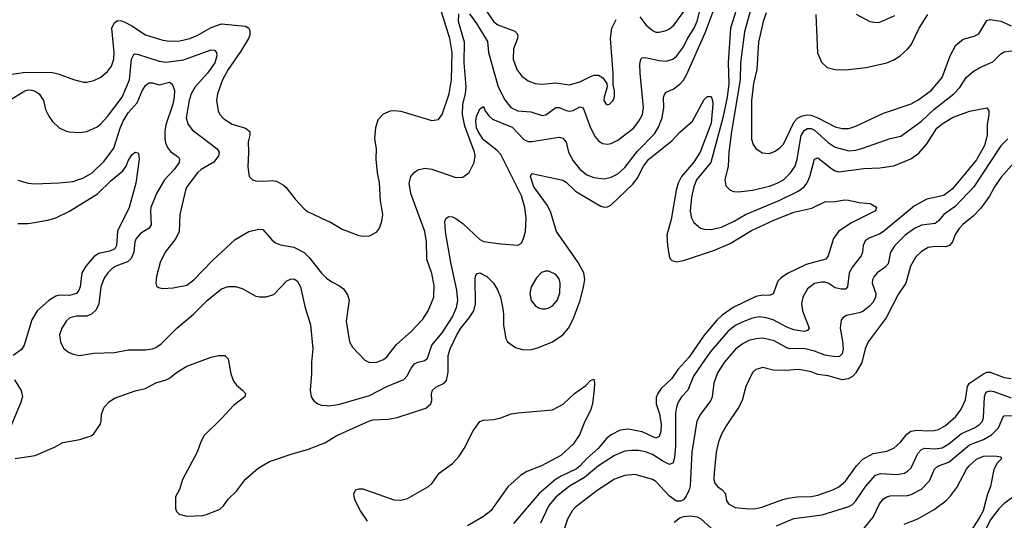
# Model space of a CAD drawing. Header units: inches. Extents: x 1834610 to 2027685, y 642842 to 774116.
# Tile 209 of 256: x 1888220 to 1893931, y 711074 to 713980. Entities that reach past the tile are written whole.
import ezdxf

# ---------------------------------------------------------------- set-up
doc = ezdxf.new("R2010")
doc.units = ezdxf.units.IN
doc.header["$MEASUREMENT"] = 0
doc.layers.add('B8781', color=7, linetype='Continuous')
doc.layers.add('B8791', color=7, linetype='Continuous')

msp = doc.modelspace()

# ---------------------------------------------------------------- linework, layer by layer
at = {"layer": 'B8781', "color": 5}
for points, elevation in [([(1888150, 713658.8), (1888254.4, 713674.4), (1888410, 713674.2), (1888450, 713663.9), (1888532.3, 713632.3), (1888590, 713617.4), (1888610, 713617.4), (1888650, 713627.4), (1888690, 713646.5), (1888730, 713678.9), (1888753.6, 713710), (1888766.3, 713750), (1888769, 713790), (1888753.8, 713930), (1888770, 713962.7), (1888790, 713974.3), (1888810, 713973.4), (1888830, 713965.4), (1888870, 713944.4), (1888950, 713891.6), (1889050, 713860.9), (1889090, 713855.5), (1889150, 713856.1), (1889207.3, 713870), (1889250, 713888), (1889330, 713935), (1889390, 713955.3), (1889530, 713942.7), (1889550.1, 713930.1), (1889555.4, 713915.4), (1889554.6, 713890), (1889547.5, 713870), (1889503.3, 713796.7), (1889430, 713690.8), (1889396, 713630), (1889367.2, 713550), (1889361.2, 713510), (1889371.3, 713450), (1889382, 713430), (1889404.6, 713404.6), (1889452.5, 713372.5), (1889529.5, 713349.5), (1889554.4, 713330), (1889554.7, 713310), (1889545, 713270), (1889548.2, 713211.8), (1889544.2, 713124.2), (1889550.7, 713070), (1889570, 713050.7), (1889590, 713044.9), (1889630, 713041.6), (1889686.2, 713046.2), (1889710, 713041.6), (1889750, 713019.5), (1889765.6, 713005.6), (1889818.1, 712938.1), (1889870, 712882), (1889890, 712867.4), (1890000, 712815.1)], 580), ([(1888130, 713494.2), (1888250, 713567.3), (1888270, 713572.3), (1888290, 713571.2), (1888310, 713565.5), (1888333.8, 713550), (1888358.2, 713510), (1888370, 713459.1), (1888390, 713419.3), (1888410, 713388.2), (1888450, 713352.4), (1888490, 713332.4), (1888510, 713328.5), (1888565.7, 713325.7), (1888610, 713331.6), (1888670, 713357.3), (1888690, 713374.7), (1888730, 713418), (1888815.3, 713530), (1888857.5, 713630), (1888868.9, 713751.1), (1888883.2, 713776.8), (1888890, 713780.8), (1888910, 713777.7), (1889030, 713739.8), (1889070, 713733.2), (1889170, 713746.4), (1889330, 713805.5), (1889350, 713803.7), (1889360.9, 713790), (1889363.2, 713770), (1889351.3, 713730), (1889310.1, 713670), (1889238.4, 713590), (1889214.8, 713550), (1889202.8, 713510), (1889186.7, 713410), (1889195.4, 713375.4), (1889221, 713341), (1889366.3, 713230), (1889377.2, 713210), (1889373.4, 713190), (1889346.9, 713153.1), (1889272.9, 713110), (1889251.3, 713090), (1889190.1, 713009.9), (1889181, 712990), (1889149.3, 712850), (1889145.2, 712750), (1889125.5, 712710), (1889064, 712630), (1889035.6, 712570), (1889014.4, 712490), (1889010.7, 712450.7), (1889014.4, 712434.4), (1889025.5, 712425.5), (1889050, 712419.3), (1889110, 712423.6), (1889190, 712438), (1889230, 712468.9), (1889337.8, 712582.2), (1889470, 712704.2), (1889550, 712751.3), (1889604.7, 712764.7), (1889630, 712761.6), (1889682, 712702), (1889704.2, 712684.2), (1889733.5, 712673.5), (1889810, 712660.2), (1889870, 712627.7), (1889898.8, 712598.8), (1889970, 712508.9), (1890000, 712480.3)], 560), ([(1888210, 713048.5), (1888270, 713030.3), (1888307.3, 713027.3), (1888450, 713032.7), (1888530, 713041.1), (1888590, 713061.6), (1888641.1, 713090), (1888710, 713158.6), (1888765.8, 713234.2), (1888802.6, 713350), (1888820.3, 713390), (1888850, 713439.8), (1888901.9, 713498.1), (1888930, 713567.4), (1888950, 713597.7), (1888970, 713612.7), (1888990, 713612.6), (1889030, 713602.4), (1889090, 713618), (1889105.5, 713605.5), (1889118, 713570), (1889116.4, 713530), (1889109, 713490), (1889067.7, 713370), (1889062.1, 713330), (1889062.6, 713290), (1889065.9, 713265.9), (1889077.1, 713237.1), (1889095.4, 713215.4), (1889141.1, 713181.1), (1889147.7, 713170), (1889145.4, 713150), (1889117.1, 713110), (1889060.4, 713050), (1889013.3, 712970), (1888981.5, 712890), (1888978.4, 712870), (1888983.2, 712790), (1888971.2, 712768.8), (1888920.6, 712739.4), (1888895.4, 712710), (1888887.3, 712690), (1888882.1, 712630), (1888867.1, 712592.9), (1888845.5, 712574.5), (1888778, 712550), (1888761, 712539), (1888731.4, 712510), (1888710, 712479.6), (1888691.3, 712430), (1888680.2, 712330), (1888664.2, 712295.8), (1888636.4, 712270), (1888610, 712259.2), (1888550, 712258), (1888511.5, 712248.5), (1888490.4, 712230), (1888463.8, 712190), (1888450.5, 712150), (1888457.1, 712110), (1888473.5, 712073.5), (1888502.8, 712050), (1888530, 712037.6), (1888570, 712030.3), (1888650, 712044.2), (1888770, 712048), (1888850, 712063.2), (1888950, 712063.9), (1888990.7, 712069.3), (1889010, 712076.5), (1889041.7, 712098.3), (1889131.2, 712190), (1889229.3, 712270.7), (1889310, 712351.1), (1889390, 712416.9), (1889430, 712431.3), (1889471.7, 712431.7), (1889510, 712420.5), (1889590, 712375.3), (1889610.3, 712370.3), (1889650, 712371.7), (1889694.9, 712385.1), (1889770, 712463.1), (1889790, 712474), (1889810, 712475.2), (1889830, 712464.4), (1889848.5, 712428.5), (1889874.2, 712314.2), (1889907.9, 712207.9), (1889920.5, 712070), (1889912.1, 711992.1), (1889913.7, 711926.3), (1889904.9, 711830), (1889910.4, 711790.4), (1889924, 711770), (1889950, 711750.5), (1889970, 711743.1), (1890000, 711739.9)], 540), ([(1888210, 712797.2), (1888270, 712797.1), (1888383.8, 712816.2), (1888430, 712830.2), (1888510, 712867.8), (1888670.7, 712969.3), (1888750, 713046.4), (1888817.7, 713102.3), (1888838.7, 713130), (1888850, 713160.7), (1888870, 713194.9), (1888890, 713211), (1888906.8, 713206.8), (1888910, 713202), (1888913.4, 713170), (1888893.6, 713030), (1888855.5, 712890), (1888787.5, 712752.5), (1888780.9, 712670), (1888771.6, 712650), (1888743.8, 712636.2), (1888677, 712623), (1888650, 712603.2), (1888604.7, 712550), (1888580.3, 712510), (1888570.1, 712429.9), (1888563.6, 712410), (1888549, 712391), (1888510, 712379.4), (1888450, 712380.2), (1888430, 712374.4), (1888390, 712349.9), (1888321.4, 712290), (1888290, 712237.4), (1888246, 712090), (1888230, 712066), (1888182.4, 712030)], 520), ([(1888193.2, 711433.2), (1888310, 711450.7), (1888421.3, 711498.7), (1888470, 711525.5), (1888570, 711543.1), (1888635.2, 711564.8), (1888650, 711576.3), (1888687.8, 711630), (1888693.7, 711650), (1888695.1, 711690), (1888709.7, 711730), (1888739, 711761), (1888770, 711783.1), (1888890, 711824.7), (1888950, 711838.6), (1889010, 711872.2), (1889070.6, 711889.4), (1889090, 711899.6), (1889130, 711932.9), (1889190, 711967.9), (1889330, 712021.6), (1889370.7, 712030.7), (1889410, 712031), (1889430, 712011.3), (1889445, 711925), (1889460.8, 711880.8), (1889477.8, 711857.8), (1889513, 711830), (1889530.2, 711810.2), (1889526.7, 711790), (1889460.3, 711739.7), (1889393.3, 711666.7), (1889290, 711565.7), (1889270.2, 711530), (1889249.5, 711470.5), (1889165.2, 711310), (1889147, 711253), (1889124.2, 711210), (1889123.4, 711143.4), (1889130, 711126), (1889146, 711110), (1889190, 711098), (1889282.8, 711102.8), (1889310, 711108.8), (1889381.8, 711138.2), (1889402, 711158), (1889430, 711197.6), (1889477.2, 711242.8), (1889530, 711313.4), (1889603.4, 711376.6), (1889670, 711414.7), (1889800.5, 711459.5), (1889890, 711484.9), (1889990, 711523.9), (1890000, 711530.2)], 520), ([(1888190.3, 711890), (1888228.1, 711828.1), (1888236.5, 711790), (1888225.9, 711754.1), (1888165.7, 711610)], 520)]:
    msp.add_lwpolyline(points, dxfattribs=dict(at, elevation=elevation))
at = {"layer": 'B8791', "color": 5}
for points, elevation in [([(1890000, 711739.9), (1890010, 711738.9), (1890070, 711746.7), (1890250, 711799), (1890350, 711850.2), (1890448.2, 711891.8), (1890467.1, 711912.9), (1890490, 711956.5), (1890510, 711982), (1890530, 711992.1), (1890570, 712001.6), (1890585.7, 712014.3), (1890609.9, 712090), (1890670, 712162), (1890730, 712254.4), (1890754.1, 712310), (1890760.8, 712350), (1890756.2, 712410), (1890721.3, 712570), (1890690.9, 712749.1), (1890686, 712810), (1890693, 712827), (1890710, 712836.5), (1890730, 712834.9), (1890750, 712826.7), (1890790, 712797), (1890890, 712704.2), (1890910, 712691.7), (1891010, 712678), (1891109.4, 712670.6), (1891130, 712682.8), (1891142.9, 712710), (1891153.3, 712750), (1891157.3, 712830), (1891149.8, 712890), (1891130, 712957.6), (1891010, 713196.8), (1890990, 713219.9), (1890910, 713281.7), (1890879.2, 713330), (1890870, 713351.6), (1890865.5, 713390), (1890870, 713417.1), (1890890, 713462.8), (1890910, 713476), (1890919.5, 713450), (1890940.9, 713420.9), (1890961.9, 713401.9), (1891075.9, 713355.9), (1891144.8, 713284.8), (1891170, 713271.9), (1891190, 713271.8), (1891336.3, 713296.3), (1891350, 713297.5), (1891371.4, 713291.4), (1891389.4, 713269.4), (1891403.9, 713210), (1891430, 713160.7), (1891470, 713112.8), (1891510, 713078.8), (1891550, 713064.1), (1891610, 713056.3), (1891650, 713065), (1891690, 713085), (1891730, 713121.6), (1891803.5, 713216.5), (1891902.9, 713317.1), (1891924.9, 713355.1), (1891946.3, 713410), (1891955.6, 713470), (1891954.2, 713530), (1891962, 713550), (1891970, 713559.6), (1892010, 713576.9), (1892050, 713606.3), (1892070, 713628.4), (1892090, 713662.8), (1892195.8, 713904.2), (1892277.6, 714122.4)], 540), ([(1892398.4, 714110), (1892343.7, 713930), (1892328.6, 713730), (1892332.8, 713610), (1892322.7, 713530), (1892297.9, 713410), (1892228.3, 713151.7), (1892146.3, 713050), (1892130.1, 713010), (1892116.4, 712950), (1892109.5, 712870), (1892114.2, 712834.2), (1892130, 712803.1), (1892169.2, 712769.2), (1892190, 712763.2), (1892230, 712761.6), (1892290, 712776.3), (1892363.5, 712810), (1892430, 712848.4), (1892630, 712932), (1892736.2, 712983.8), (1892770.3, 713009.7), (1892787.1, 713032.9), (1892802.5, 713070), (1892830, 713170.4), (1892843.5, 713176.5), (1892850, 713177.3), (1892930, 713114.1), (1892950, 713101.7), (1892970, 713096.4), (1893116.4, 713116.4), (1893210, 713120.1), (1893290, 713131.3), (1893388.6, 713171.4), (1893434.9, 713205.1), (1893480.8, 713259.2), (1893540.3, 713350), (1893570, 713375.3), (1893630, 713411.4), (1893728.8, 713448.8), (1893830, 713467.3), (1893840.4, 713450), (1893840.9, 713430), (1893831.3, 713370), (1893831, 713310), (1893816.2, 713250), (1893770, 713166.1), (1893630, 712997.7), (1893580.2, 712959.8), (1893482.3, 712937.7), (1893410, 712899.3), (1893230, 712749.9), (1893210, 712736.2), (1893147.4, 712712.6), (1893124.5, 712695.5), (1893112.2, 712670), (1893108.3, 712630), (1893101.1, 712610), (1893050, 712545.3), (1893030.9, 712510), (1893021.7, 712430), (1893010, 712415.1), (1892984.1, 712415.9), (1892950, 712424.1), (1892910, 712449.8), (1892890, 712456.8), (1892870, 712456.8), (1892830, 712447.6), (1892790, 712416.9), (1892762, 712370), (1892754.2, 712330), (1892760.1, 712290), (1892799, 712190), (1892790, 712175.6), (1892770, 712169.2), (1892710, 712179.2), (1892670, 712195), (1892590, 712238.3), (1892550, 712249.9), (1892510, 712255.3), (1892470, 712248.2), (1892410, 712224.3), (1892370, 712205.2), (1892327.5, 712170), (1892230, 712056.8), (1892195.2, 712010), (1892128.3, 711910), (1892096, 711830), (1892058, 711790), (1892039.8, 711760.2), (1892029.6, 711730.4), (1892024.5, 711695.5), (1892023.7, 711503.7), (1892018.7, 711441.3), (1892010, 711408.4), (1891990, 711397.8), (1891950, 711416.5), (1891890, 711455.8), (1891850, 711472.2), (1891810, 711479.3), (1891770, 711480.2), (1891730, 711474.6), (1891670, 711451.2), (1891576.8, 711390), (1891496.9, 711323.1), (1891410, 711273), (1891330, 711208.6), (1891290, 711160.3), (1891241.8, 711058.2)], 540), ([(1890000, 712815.1), (1890023.8, 712803.8), (1890090, 712763.1), (1890188.1, 712728.1), (1890210, 712723.8), (1890250, 712726), (1890290, 712747.3), (1890307, 712770), (1890321.6, 712810), (1890326.3, 712850), (1890313.3, 712930), (1890307.6, 713032.4), (1890295.9, 713090), (1890288.5, 713170), (1890289.1, 713230), (1890281, 713290), (1890285.3, 713354.7), (1890300.2, 713399.8), (1890330, 713433.6), (1890370, 713451.1), (1890390, 713453.4), (1890430, 713448.9), (1890610, 713394.9), (1890650, 713400.5), (1890670.9, 713429.1), (1890711.2, 713550), (1890725.3, 713630), (1890728.7, 713790), (1890715.1, 713870), (1890658.5, 714050)], 580), ([(1890830, 714013.4), (1890870, 713958.2), (1890934, 713854), (1890938.9, 713790), (1890996, 713590), (1891033.8, 713513.8), (1891068.2, 713470), (1891110, 713450.9), (1891185.3, 713445.3), (1891250, 713423.2), (1891272.4, 713427.6), (1891330, 713470.2), (1891350, 713470.2), (1891390, 713452.2), (1891410, 713448.8), (1891430, 713453), (1891470, 713473), (1891488.4, 713468.4), (1891531.8, 713351.8), (1891558.9, 713298.9), (1891576.7, 713276.7), (1891601.5, 713261.5), (1891630, 713257.6), (1891650, 713261.6), (1891690, 713280.2), (1891779.4, 713350), (1891812.2, 713390), (1891831.9, 713430), (1891837.6, 713470), (1891818.6, 713670), (1891817.6, 713722.4), (1891822.6, 713750), (1891830, 713758), (1891850, 713761.2), (1891930, 713743), (1891970, 713739.3), (1892007.6, 713750), (1892030, 713767.2), (1892070, 713821.8), (1892093.8, 713870), (1892131.6, 713930), (1892149.3, 713970.7), (1892175.1, 714070)], 560), ([(1890927.7, 714030), (1890970, 713967.8), (1890994, 713950), (1891092.2, 713912.2), (1891102.7, 713902.7), (1891108.6, 713890), (1891107.5, 713870), (1891085, 713810), (1891082.5, 713750), (1891103.2, 713690), (1891132.2, 713652.2), (1891170, 713624.4), (1891210, 713609.2), (1891250, 713605.6), (1891330, 713612.4), (1891410, 713600.9), (1891470, 713618.3), (1891530, 713650.9), (1891550, 713657.1), (1891576.8, 713656.8), (1891603.2, 713643.2), (1891625.3, 713610), (1891627.2, 713590), (1891609.4, 713530.6), (1891609.2, 713510), (1891622, 713490), (1891630, 713486), (1891641.2, 713490), (1891662.4, 713510), (1891670, 713534), (1891670, 713566), (1891661.5, 713601.5), (1891662.6, 713670), (1891646.1, 713870), (1891655.4, 713930), (1891679, 713981)], 580), ([(1891816.8, 713996.8), (1891851.3, 713950), (1891890, 713916.2), (1891910, 713908.3), (1891930, 713906.5), (1891970, 713917.5), (1891990, 713927.5), (1892016.2, 713950), (1892072, 714028)], 580), ([(1892461.9, 714050), (1892424.4, 713910), (1892401.6, 713730), (1892398.7, 713630), (1892349.2, 713330), (1892333.3, 713210), (1892329.5, 713130), (1892310.2, 713050), (1892315.4, 713015.4), (1892342, 712990), (1892363, 712983), (1892390, 712981.2), (1892470, 712990.2), (1892570, 713012.8), (1892613.7, 713030), (1892650, 713051), (1892691.4, 713090), (1892717.3, 713130), (1892730.3, 713169.7), (1892753.2, 713306.8), (1892770, 713337.2), (1892790, 713348.6), (1892810, 713348.2), (1892830, 713339.1), (1892910, 713266.4), (1892950, 713240.8), (1893030, 713219.5), (1893070, 713222.6), (1893110, 713233.3), (1893270, 713289.2), (1893330, 713303.9), (1893450, 713390.8), (1893521.6, 713458.4), (1893637.7, 713550), (1893672.9, 713587.1), (1893710, 713644.4), (1893750, 713678.6), (1893790, 713703.2), (1893864.9, 713735.1), (1893910, 713781.1), (1893930, 713792.9), (1893990, 713800.7)], 560), ([(1890000, 712480.3), (1890000.2, 712480.2), (1890030, 712458.7), (1890075.8, 712435.8), (1890097.4, 712417.4), (1890122.3, 712382.3), (1890131.8, 712351.8), (1890114, 712230), (1890132.7, 712110), (1890150, 712079.1), (1890222.7, 712002.7), (1890250, 711990.4), (1890292.4, 711992.4), (1890330, 712008), (1890350, 712022.4), (1890406.1, 712093.9), (1890490, 712169), (1890557.9, 712242.1), (1890589.8, 712290), (1890622.2, 712370), (1890623.8, 712436.2), (1890610, 712506.6), (1890581.5, 712590), (1890579.1, 712690), (1890569.9, 712750), (1890489.1, 712970), (1890478.8, 713030), (1890488.2, 713070), (1890507.6, 713092.4), (1890530, 713108.8), (1890570, 713118), (1890610, 713111.5), (1890750, 713064), (1890790, 713065.3), (1890827.9, 713092.1), (1890856.3, 713150), (1890861.4, 713190), (1890858.2, 713210), (1890801.2, 713361.2), (1890789.2, 713430), (1890789.6, 713490), (1890805.9, 713550), (1890810.3, 713590), (1890799, 713730), (1890800.8, 713850), (1890765.8, 713970), (1890767, 714013)], 560), ([(1892550, 714019.8), (1892531.8, 713970), (1892506.1, 713850), (1892495, 713690), (1892476.8, 713610), (1892465.5, 713510), (1892465.7, 713285.7), (1892475.4, 713255.4), (1892490, 713232.4), (1892526.2, 713206.2), (1892570, 713204), (1892602.9, 713217.1), (1892630, 713235.8), (1892650, 713257.7), (1892713.1, 713386.9), (1892732, 713408), (1892757.9, 713422.1), (1892790, 713427.5), (1892810, 713424.9), (1892850.4, 713410.4), (1892950, 713357.8), (1892990, 713349), (1893030, 713348.2), (1893070, 713361.4), (1893230, 713437.6), (1893390, 713492.3), (1893430, 713512.9), (1893508.2, 713570), (1893570, 713643.5), (1893617.8, 713770), (1893650, 713831.6), (1893692.9, 713867.1), (1893756.5, 713883.5), (1893782.5, 713897.5), (1893830, 713974.9), (1893850, 713980.7), (1893910, 713970.7), (1893970, 713943.8)], 580), ([(1892838.2, 714010), (1892847.2, 713787.2), (1892870, 713734), (1892903.2, 713703.2), (1892950, 713690.3), (1893010, 713687.9), (1893130, 713701.6), (1893250, 713730.2), (1893290, 713746.5), (1893326.9, 713770), (1893370, 713809), (1893390, 713834.6), (1893437.2, 713930), (1893488.2, 714010)], 620), ([(1893072.7, 714012.7), (1893150.2, 713970.2), (1893190, 713963.1), (1893210, 713966.3), (1893296.4, 714003.6)], 640), ([(1890000, 711530.2), (1890055.2, 711564.8), (1890250, 711650.9), (1890270, 711657.6), (1890358.2, 711661.8), (1890410, 711671.2), (1890575.8, 711724.2), (1890605.4, 711750), (1890609.8, 711770.2), (1890607.9, 711810), (1890615.1, 711830), (1890633.6, 711846.4), (1890682, 711870), (1890695.1, 711884.9), (1890705.4, 711934.6), (1890706.1, 712030), (1890716.9, 712070), (1890752.8, 712147.2), (1890778.3, 712190), (1890827.5, 712250), (1890853.9, 712290), (1890863.8, 712330), (1890862.5, 712477.5), (1890865.5, 712494.5), (1890874.1, 712505.9), (1890890, 712510.2), (1890930, 712488.9), (1890967.7, 712450), (1890992.4, 712412.4), (1891008.4, 712368.4), (1891021.9, 712301.9), (1891026.7, 712270), (1891026.2, 712206.2), (1891040.3, 712130), (1891050.4, 712110), (1891096.5, 712076.5), (1891142.7, 712062.7), (1891190, 712066.3), (1891230, 712076.8), (1891310, 712110.9), (1891370.6, 712150), (1891402.8, 712190), (1891430, 712240.8), (1891470.4, 712350), (1891489.9, 712430), (1891497.7, 712470), (1891493.2, 712510), (1891459.6, 712570), (1891334.3, 712750), (1891300.5, 712860.5), (1891282.1, 712902.1), (1891202.8, 713010), (1891183.5, 713070), (1891190, 713086.8), (1891370, 713047.9), (1891390, 713036.5), (1891444.2, 712984.2), (1891468.5, 712968.5), (1891590, 712897.3), (1891610, 712891.7), (1891630, 712892.8), (1891650, 712905.6), (1891775.6, 713024.4), (1891801.2, 713058.8), (1891838.5, 713130), (1891869.2, 713170.8), (1892003.2, 713276.8), (1892050, 713327.2), (1892123, 713390), (1892190, 713517.3), (1892210, 713534), (1892230, 713534.8), (1892238.3, 713510), (1892240.2, 713490), (1892230, 713378.7), (1892166.6, 713210), (1892128.4, 713150), (1892059.1, 713070), (1892040.1, 713030), (1892028.2, 712990), (1891999.4, 712820.6), (1891973.9, 712730), (1891977, 712670), (1891987.8, 712607.8), (1891992.2, 712592.2), (1892002.2, 712582.2), (1892030, 712575), (1892070, 712581.9), (1892250, 712641.2), (1892340.1, 712679.9), (1892464.1, 712755.9), (1892590, 712814.1), (1892710, 712861.9), (1892814.6, 712885.4), (1892890, 712922.6), (1892950, 712924.2), (1893006.2, 712933.8), (1893027.8, 712932.2), (1893090, 712918.7), (1893152.7, 712912.7), (1893190, 712891.3), (1893184.7, 712870), (1893041.3, 712798.7), (1892969.6, 712750.4), (1892941, 712710), (1892910.2, 712610), (1892896.5, 712590), (1892781.8, 712558.2), (1892673.3, 712506.7), (1892637.6, 712482.4), (1892618.4, 712461.6), (1892590, 712388), (1892570, 712379.3), (1892530, 712381.6), (1892490, 712373.4), (1892358.4, 712310), (1892294.7, 712265.3), (1892263.3, 712236.7), (1892190, 712149.1), (1892101.5, 712018.5), (1892038.4, 711950), (1892002.6, 711897.4), (1891940.3, 711839.7), (1891920.9, 711810), (1891912.4, 711787.6), (1891911.8, 711750), (1891931.8, 711691.8), (1891941.3, 711630), (1891938.5, 711590), (1891930, 711560.4), (1891910, 711549.9), (1891830, 711586.7), (1891750, 711603.2), (1891703.5, 711596.5), (1891650, 711569.9), (1891624.8, 711550), (1891575.7, 711490), (1891510, 711432.4), (1891470, 711387.5), (1891450, 711373), (1891360.8, 711330), (1891328.9, 711310), (1891233, 711230), (1891085.1, 711054.9)], 520), ([(1893951, 713289), (1893910, 713247.2), (1893754, 713010), (1893645.2, 712894.8), (1893580.9, 712850), (1893550, 712811.7), (1893530, 712796.2), (1893450, 712788), (1893410, 712768.5), (1893355.4, 712730), (1893295.6, 712670), (1893271.6, 712630), (1893257.7, 712562.3), (1893237.9, 712542.1), (1893193.7, 712510), (1893176.3, 712490), (1893167.1, 712470), (1893165.5, 712450), (1893185, 712390), (1893184.3, 712370), (1893170, 712339.3), (1893150, 712316.5), (1893110, 712286.2), (1893090, 712277.7), (1893016.7, 712263.3), (1892994.4, 712250), (1892984.1, 712235.9), (1892978.5, 712190), (1892993.4, 712113.4), (1892996.8, 712070), (1892990, 712040.5), (1892975, 712025), (1892950, 712023.2), (1892890, 712032.5), (1892830, 712056.2), (1892768.9, 712071.1), (1892686.6, 712070), (1892670, 712074.5), (1892596.5, 712116.5), (1892530, 712130.6), (1892490, 712127.8), (1892450, 712117.7), (1892410, 712096.8), (1892372.5, 712067.5), (1892305.9, 711990), (1892267, 711930), (1892245.4, 711870), (1892235.8, 711790), (1892229.3, 711770), (1892168.1, 711690), (1892148.4, 711650), (1892117.9, 711470), (1892110, 711274), (1892104.2, 711250), (1892086.6, 711213.4), (1892070, 711193.6), (1892054.9, 711185.1), (1892030, 711185.6), (1891990, 711215.1), (1891910, 711299.2), (1891890, 711310.8), (1891790, 711339.3), (1891730, 711334.4), (1891670, 711313.3), (1891570, 711246.6), (1891443.6, 711150), (1891424.7, 711130), (1891398.4, 711081.6), (1891340.8, 710910)], 560), ([(1893989.1, 713150), (1893913.7, 713066.3), (1893874.8, 713010), (1893845, 712955), (1893795.1, 712884.9), (1893750, 712840.3), (1893690, 712790.8), (1893670, 712767.2), (1893646.8, 712733.2), (1893629.7, 712690.3), (1893612.5, 712670), (1893590, 712660.5), (1893530, 712663.7), (1893490, 712657.5), (1893450, 712634.6), (1893417.4, 712602.6), (1893387, 712550), (1893359.4, 712450), (1893315.2, 712384.8), (1893246.2, 712250), (1893140.7, 712110), (1893123.5, 712070), (1893103.9, 711990), (1893070.1, 711930), (1893050.5, 711909.5), (1893025.4, 711894.6), (1892990, 711889.9), (1892910, 711911.9), (1892850, 711921.3), (1892810, 711936.5), (1892750, 711947.9), (1892730, 711949.9), (1892670, 711943.2), (1892590, 711946), (1892530, 711960.5), (1892490.3, 711949.7), (1892470, 711931.8), (1892431.5, 711850), (1892411, 711770), (1892390, 711729.7), (1892317.3, 711622.7), (1892290, 711573.3), (1892272.7, 711530), (1892259.3, 711470), (1892247.8, 711350), (1892247.1, 711310), (1892252.2, 711290), (1892266.7, 711270), (1892294.6, 711250), (1892311.4, 711231.4), (1892319.7, 711190), (1892332, 711170), (1892370, 711149.2), (1892450, 711140.7), (1892490, 711142.6), (1892525.2, 711150), (1892645.7, 711194.3), (1892678.2, 711201.8), (1892730, 711209.5), (1892810, 711212.6), (1892850, 711219.8), (1892935.8, 711250), (1892970.8, 711269.2), (1893010, 711301.1), (1893073.4, 711390), (1893111.2, 711428.8), (1893170, 711461.2), (1893250, 711475), (1893290, 711493.6), (1893330, 711529.1), (1893365.1, 711574.9), (1893388.4, 711591.6), (1893422.8, 711597.2), (1893487, 711593), (1893524.2, 711595.8), (1893550, 711601.9), (1893590, 711624.2), (1893650, 711676.5), (1893681.7, 711718.3), (1893706.7, 711773.3), (1893717.4, 711850), (1893728.3, 711870), (1893810, 711924.6), (1893830, 711933.1), (1893850, 711933.9), (1893930, 711903), (1893970, 711897.3)], 580), ([(1890237.4, 711070), (1890196.2, 711130), (1890166.3, 711190), (1890159.3, 711210), (1890159.1, 711230), (1890169.8, 711250.2), (1890190, 711256.9), (1890210, 711256.1), (1890390, 711193.5), (1890430, 711191), (1890470, 711200.2), (1890591.3, 711270), (1890612.6, 711290), (1890653.2, 711346.8), (1890730, 711404.6), (1890770, 711447), (1890798.5, 711490), (1890850, 711593.4), (1890890, 711648.5), (1890910, 711655.8), (1890970, 711659.5), (1891010.9, 711669.1), (1891070, 711691.8), (1891110, 711698.7), (1891310, 711715.5), (1891372.3, 711747.7), (1891437.2, 711810), (1891503.7, 711856.3), (1891530, 711884.7), (1891550, 711894), (1891554.8, 711870), (1891553, 711833), (1891541.7, 711750), (1891531.6, 711711.6), (1891496.3, 711643.7), (1891466.2, 711570), (1891430, 711516.5), (1891359.8, 711450), (1891247.1, 711390), (1891162.3, 711357.7), (1891125.9, 711334.1), (1891051.7, 711268.3), (1890953.3, 711130), (1890910, 711096.7), (1890817.9, 711042.1)], 480), ([(1892610, 711042.7), (1892710, 711085.3), (1892873.7, 711106.3), (1893030, 711154.3), (1893050, 711166.5), (1893070, 711187.1), (1893127.8, 711272.2), (1893184.3, 711335.7), (1893213.9, 711346.1), (1893310, 711340.7), (1893351.5, 711348.5), (1893370, 711358.9), (1893390, 711379.6), (1893430, 711461.8), (1893450, 711484.6), (1893470, 711492.3), (1893530.3, 711489.7), (1893570, 711495.6), (1893610, 711517.2), (1893683, 711577), (1893758, 711610), (1893787.8, 711630), (1893803.9, 711650), (1893811.1, 711670), (1893815.5, 711790), (1893822, 711810), (1893830, 711819.1), (1893850, 711825.6), (1893870, 711822.6), (1893970, 711785.4)], 560), ([(1893110, 711019.6), (1893170, 711092.4), (1893206.3, 711170), (1893230, 711199.3), (1893250, 711210.9), (1893270, 711215.7), (1893370, 711218.3), (1893390, 711223), (1893450, 711255.3), (1893496.7, 711303.3), (1893526.2, 711370), (1893537.6, 711382.4), (1893549.4, 711390.6), (1893610, 711411.2), (1893730, 711511.6), (1893810, 711542.2), (1893857.4, 711570), (1893897.9, 711610), (1893922, 711670), (1893930, 711679.7), (1893990, 711682.6)], 540), ([(1893350, 711051.2), (1893430, 711083.2), (1893523.4, 711136.6), (1893592.1, 711187.9), (1893621.8, 711218.2), (1893655.1, 711264.9), (1893711.6, 711370), (1893726.6, 711390), (1893770, 711428.5), (1893810, 711445.8), (1893829, 711449), (1893887.1, 711447.1), (1893910, 711442), (1893914.8, 711430), (1893890, 711406.6), (1893871.2, 711368.8), (1893850.3, 711270.3), (1893833.5, 711226.5), (1893808.1, 711130), (1893787.7, 711090), (1893645.1, 710870)], 520), ([(1894090, 711287.3), (1893930, 711171.1), (1893899.9, 711140.1), (1893850, 711074.1), (1893795.4, 710964.6), (1893727.9, 710890), (1893686, 710810), (1893668.6, 710750), (1893674.6, 710634.6), (1893686.3, 710610), (1893724.6, 710570), (1893734.3, 710550), (1893736.3, 710530), (1893702.3, 710430), (1893650.9, 710350), (1893631, 710310), (1893587.8, 710190), (1893578.7, 710110), (1893584.1, 710070), (1893622.7, 710000)], 540), ([(1892016.2, 711063.8), (1892050, 711088.8), (1892070, 711097), (1892110, 711100.8), (1892150, 711094), (1892170, 711083.2), (1892230, 711027.9)], 560)]:
    msp.add_lwpolyline(points, dxfattribs=dict(at, elevation=elevation))
at = {"layer": 'B8791', "color": 5, "elevation": 540}
msp.add_lwpolyline([(1891290, 712520.7), (1891270, 712520.7), (1891247.1, 712512.9), (1891218.2, 712481.8), (1891186.5, 712430), (1891178.3, 712390), (1891187.4, 712350), (1891210, 712320.4), (1891230, 712306.7), (1891250, 712302.4), (1891270, 712301.3), (1891290, 712307), (1891310, 712318), (1891337.8, 712350), (1891352.9, 712392.9), (1891354.8, 712450), (1891350, 712476), (1891330, 712501.6)], close=True, dxfattribs=at)

doc.saveas('drawing.dxf')
